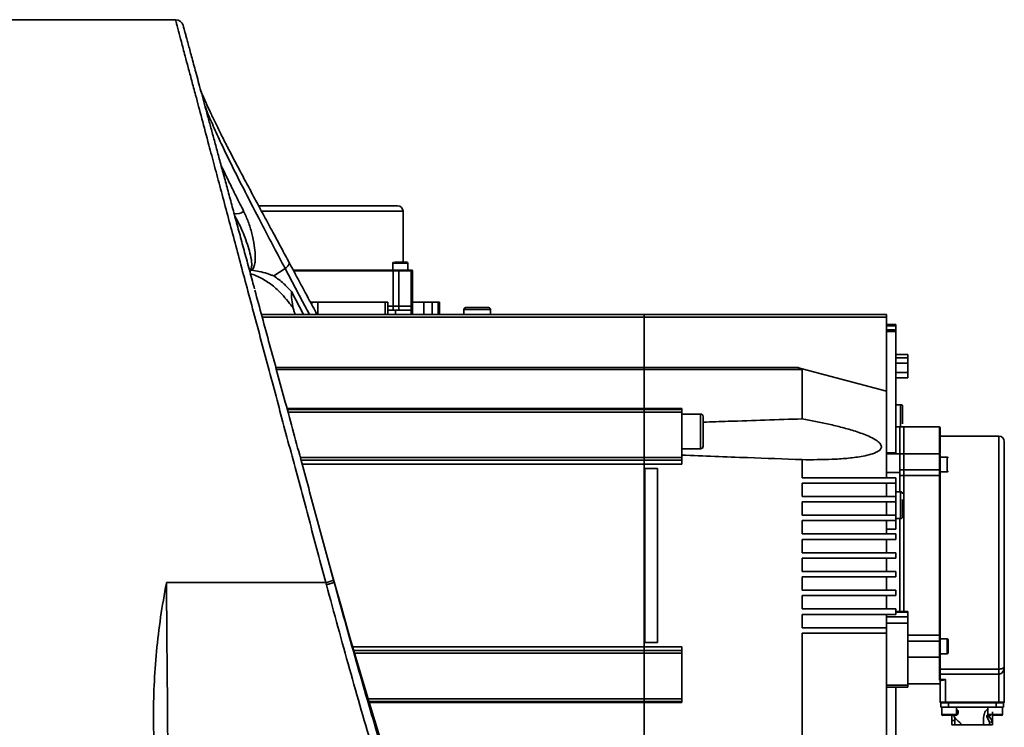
# Model space of a CAD drawing. Header units: millimetres. Extents: x -10540 to 6039, y -7467 to 6433.
# Tile 65 of 179: x -8186 to -7818, y 1208 to 1473. Entities that reach past the tile are written whole.
import ezdxf

# ---------------------------------------------------------------- set-up
doc = ezdxf.new("R2010")
doc.units = ezdxf.units.MM
doc.header["$LTSCALE"] = 8

msp = doc.modelspace()

# ---------------------------------------------------------------- linework, layer by layer
at = {"color": 7, "linetype": 'Continuous', "lineweight": 35}
for p, q in [((-8127.47, 1472.54), (-8226.84, 1472.54)), ((-8123.18, 1465.12), (-8123.19, 1465.16)), ((-8095.36, 1401.04), (-8042.5, 1401.04)), ((-8042.5, 1382.04), (-8042.5, 1401.04)), ((-8086.55, 1379.68), (-8090.78, 1376.87)), ((-8046.25, 1381.66), (-8046.25, 1379.04)), ((-8040.75, 1381.66), (-8046.25, 1381.66)), ((-8040.75, 1379.04), (-8040.75, 1381.66)), ((-8083.38, 1378.84), (-8046.13, 1378.84)), ((-8046.13, 1365.54), (-8046.13, 1378.84)), ((-8046.13, 1378.84), (-8044.11, 1378.84)), ((-8044.11, 1378.84), (-8044.11, 1365.54)), ((-8044.11, 1378.84), (-8039.5, 1378.84)), ((-8042.23, 1378.88), (-8042, 1379.01)), ((-8039.5, 1365.54), (-8039.5, 1378.84)), ((-8039.5, 1378.84), (-8039, 1378.84)), ((-8039.21, 1379.04), (-8039.38, 1379.04)), ((-8039, 1365.54), (-8039, 1378.84)), ((-8084.2, 1371.09), (-8079.69, 1362.54)), ((-8076.53, 1367.04), (-8077.05, 1367.04)), ((-8074.31, 1367.04), (-8076.53, 1367.04)), ((-8076.53, 1367.04), (-8076.53, 1366.05)), ((-8049.21, 1367.04), (-8074.31, 1367.04)), ((-8074.31, 1367.04), (-8074.31, 1362.54)), ((-8048.22, 1367.04), (-8049.21, 1367.04)), ((-8049.21, 1367.04), (-8049.21, 1362.54)), ((-8046.13, 1365.54), (-8048.3, 1365.54)), ((-8048.22, 1362.54), (-8048.22, 1367.04)), ((-8044.11, 1365.54), (-8046.13, 1365.54)), ((-8046.13, 1364.04), (-8046.13, 1365.54)), ((-8039.5, 1365.54), (-8044.11, 1365.54)), ((-8044.11, 1365.54), (-8044.11, 1364.04)), ((-8039.5, 1364.04), (-8039.5, 1365.54)), ((-8039, 1365.54), (-8039.5, 1365.54)), ((-8039, 1367.04), (-8034.71, 1367.04)), ((-8039, 1364.04), (-8039, 1365.54)), ((-8031.62, 1367.04), (-8034.71, 1367.04)), ((-8034.71, 1367.04), (-8034.71, 1362.54)), ((-8031.62, 1362.54), (-8031.62, 1367.04)), ((-8029.34, 1367.04), (-8031.62, 1367.04)), ((-8028.87, 1367.04), (-8029.34, 1367.04)), ((-8029.34, 1362.54), (-8029.34, 1367.04)), ((-8028.87, 1362.54), (-8028.87, 1367.04)), ((-8095.41, 1362.54), (-7952.34, 1362.54)), ((-7952.34, 1361.54), (-8095.14, 1361.54)), ((-8046.13, 1364.04), (-8048.3, 1364.04)), ((-8044.11, 1364.04), (-8046.13, 1364.04)), ((-8045.34, 1364.04), (-8045.34, 1362.54)), ((-8039.5, 1364.04), (-8044.11, 1364.04)), ((-8039.5, 1362.54), (-8039.5, 1364.04)), ((-8039, 1364.04), (-8039.5, 1364.04)), ((-8039, 1362.54), (-8039, 1364.04)), ((-8019.78, 1364.29), (-8019.78, 1362.54)), ((-8009.78, 1364.29), (-8019.78, 1364.29)), ((-8009.78, 1362.54), (-8009.78, 1364.29)), ((-7952.34, 1362.54), (-7861.84, 1362.54)), ((-7952.34, 1362.54), (-7952.34, 1361.54)), ((-7861.84, 1361.54), (-7952.34, 1361.54)), ((-7952.34, 1361.54), (-7952.34, 1342.75)), ((-7861.84, 1361.54), (-7861.84, 1362.54)), ((-7861.84, 1333.81), (-7861.84, 1361.54)), ((-7858.34, 1358.75), (-7861.84, 1358.75)), ((-7861.84, 1358.26), (-7858.34, 1358.26)), ((-7858.34, 1358.26), (-7858.34, 1358.75)), ((-7858.34, 1358.26), (-7858.34, 1356.82)), ((-7858.34, 1356.82), (-7861.84, 1356.82)), ((-7861.84, 1356.15), (-7858.34, 1356.15)), ((-7858.34, 1356.15), (-7858.34, 1356.82)), ((-7858.34, 1356.15), (-7858.34, 1310.79)), ((-7853.84, 1347.54), (-7858.34, 1347.54)), ((-7853.84, 1346.34), (-7853.84, 1347.54)), ((-7853.84, 1346.34), (-7858.34, 1346.34)), ((-7853.84, 1344.37), (-7858.34, 1344.37)), ((-7853.84, 1344.37), (-7853.84, 1346.34)), ((-7853.84, 1340.81), (-7853.84, 1344.37)), ((-8090.03, 1342.75), (-7952.34, 1342.75)), ((-7952.34, 1341.97), (-8089.81, 1341.97)), ((-7952.34, 1342.75), (-7895.2, 1342.75)), ((-7952.34, 1341.97), (-7952.34, 1342.75)), ((-7893.34, 1341.97), (-7952.34, 1341.97)), ((-7952.34, 1341.97), (-7952.34, 1327.42)), ((-7895.2, 1342.75), (-7861.84, 1333.81)), ((-7858.34, 1340.81), (-7853.84, 1340.81)), ((-7853.84, 1338.81), (-7853.84, 1340.81)), ((-7858.34, 1338.81), (-7853.84, 1338.81)), ((-7861.84, 1301.54), (-7861.84, 1333.81)), ((-7856.59, 1328.8), (-7858.34, 1328.8)), ((-7856.59, 1320.54), (-7856.59, 1328.8)), ((-8085.86, 1327.42), (-7952.34, 1327.42)), ((-8085.75, 1327.04), (-7952.34, 1327.04)), ((-7952.34, 1326.04), (-8085.48, 1326.04)), ((-7952.34, 1327.42), (-7938.34, 1327.42)), ((-7952.34, 1327.04), (-7952.34, 1327.42)), ((-7952.34, 1327.04), (-7938.34, 1327.04)), ((-7952.34, 1327.04), (-7952.34, 1326.04)), ((-7938.34, 1326.04), (-7952.34, 1326.04)), ((-7952.34, 1326.04), (-7952.34, 1309.04)), ((-7938.34, 1327.42), (-7938.34, 1327.04)), ((-7938.34, 1327.04), (-7938.34, 1326.04)), ((-7938.34, 1309.04), (-7938.34, 1326.04)), ((-7931.34, 1325.33), (-7938.34, 1325.33)), ((-7931.34, 1312.33), (-7931.34, 1325.33)), ((-7856.84, 1320.54), (-7858.34, 1320.54)), ((-7855.34, 1320.54), (-7856.84, 1320.54)), ((-7856.84, 1310.48), (-7856.84, 1320.54)), ((-7842.04, 1320.54), (-7855.34, 1320.54)), ((-7855.34, 1310.48), (-7855.34, 1320.54)), ((-7842.04, 1320.54), (-7842.04, 1310.48)), ((-7819.84, 1317.04), (-7841.84, 1317.04)), ((-7819.84, 1317.04), (-7819.84, 1230.1)), ((-7938.34, 1312.33), (-7931.34, 1312.33)), ((-7861.84, 1310.79), (-7858.34, 1310.79)), ((-7856.84, 1310.48), (-7861.84, 1310.48)), ((-7855.34, 1310.48), (-7856.84, 1310.48)), ((-7856.84, 1304.55), (-7856.84, 1310.48)), ((-7842.04, 1310.48), (-7855.34, 1310.48)), ((-7855.34, 1304.55), (-7855.34, 1310.48)), ((-7842.04, 1310.48), (-7842.04, 1304.55)), ((-8080.86, 1309.04), (-7952.34, 1309.04)), ((-7952.34, 1308.04), (-8080.58, 1308.04)), ((-7952.34, 1306.65), (-8080.21, 1306.65)), ((-7952.34, 1309.04), (-7938.34, 1309.04)), ((-7952.34, 1309.04), (-7952.34, 1308.04)), ((-7938.34, 1308.04), (-7952.34, 1308.04)), ((-7952.34, 1306.65), (-7952.34, 1308.04)), ((-7938.34, 1306.65), (-7952.34, 1306.65)), ((-7952.34, 1306.65), (-7952.34, 1238.42)), ((-7938.34, 1309.04), (-7938.34, 1308.04)), ((-7938.34, 1308.04), (-7938.34, 1306.65)), ((-7893.34, 1301.54), (-7893.34, 1308.29)), ((-7841.86, 1307.98), (-7842, 1307.75)), ((-7839.21, 1309.23), (-7841.84, 1309.23)), ((-7839.21, 1306.48), (-7839.21, 1309.23)), ((-7839.21, 1303.73), (-7839.21, 1306.48)), ((-7952.14, 1305.04), (-7952.14, 1240.04)), ((-7952.14, 1305.04), (-7947.44, 1305.04)), ((-7947.44, 1305.04), (-7947.44, 1240.04)), ((-7856.84, 1303.54), (-7861.84, 1303.54)), ((-7856.84, 1304.55), (-7855.34, 1304.55)), ((-7856.84, 1302.34), (-7856.84, 1304.55)), ((-7856.84, 1296.3), (-7856.84, 1302.34)), ((-7855.34, 1302.34), (-7856.84, 1302.34)), ((-7855.34, 1304.55), (-7842.04, 1304.55)), ((-7855.34, 1302.34), (-7855.34, 1304.55)), ((-7855.34, 1251.66), (-7855.34, 1302.34)), ((-7842.04, 1302.34), (-7855.34, 1302.34)), ((-7842.04, 1304.55), (-7842.04, 1302.34)), ((-7842.04, 1302.34), (-7842.04, 1242.74)), ((-7842, 1305.21), (-7841.86, 1304.98)), ((-7841.84, 1303.73), (-7839.21, 1303.73)), ((-7858.34, 1301.54), (-7893.34, 1301.54)), ((-7893.34, 1299.54), (-7858.34, 1299.54)), ((-7893.34, 1294.54), (-7893.34, 1299.54)), ((-7861.84, 1294.54), (-7861.84, 1299.54)), ((-7858.34, 1299.54), (-7858.34, 1301.54)), ((-7858.34, 1299.54), (-7858.34, 1294.54)), ((-7856.59, 1296.3), (-7858.34, 1296.3)), ((-7856.59, 1286.3), (-7856.59, 1296.3)), ((-7858.34, 1294.54), (-7893.34, 1294.54)), ((-7893.34, 1292.54), (-7858.34, 1292.54)), ((-7893.34, 1287.54), (-7893.34, 1292.54)), ((-7861.84, 1287.54), (-7861.84, 1292.54)), ((-7858.34, 1292.54), (-7858.34, 1294.54)), ((-7858.34, 1292.54), (-7858.34, 1287.54)), ((-7858.34, 1287.54), (-7893.34, 1287.54)), ((-7893.34, 1285.54), (-7858.34, 1285.54)), ((-7893.34, 1280.54), (-7893.34, 1285.54)), ((-7861.84, 1280.54), (-7861.84, 1285.54)), ((-7858.34, 1285.54), (-7858.34, 1287.54)), ((-7858.34, 1286.3), (-7856.59, 1286.3)), ((-7858.34, 1285.54), (-7858.34, 1282.3)), ((-7856.84, 1251.66), (-7856.84, 1286.3)), ((-7858.34, 1280.54), (-7893.34, 1280.54)), ((-7861.84, 1282.3), (-7858.34, 1282.3)), ((-7858.34, 1278.54), (-7858.34, 1280.54)), ((-7893.34, 1278.54), (-7858.34, 1278.54)), ((-7893.34, 1273.54), (-7893.34, 1278.54)), ((-7861.84, 1273.54), (-7861.84, 1278.54)), ((-7858.34, 1273.54), (-7893.34, 1273.54)), ((-7858.34, 1271.54), (-7858.34, 1273.54)), ((-8070.93, 1272.54), (-8070.93, 1272.54)), ((-8068.43, 1263.55), (-8070.93, 1272.54)), ((-7893.34, 1271.54), (-7858.34, 1271.54)), ((-7893.34, 1266.54), (-7893.34, 1271.54)), ((-7861.84, 1266.54), (-7861.84, 1271.54)), ((-7858.34, 1266.54), (-7893.34, 1266.54)), ((-7858.34, 1264.54), (-7858.34, 1266.54)), ((-8130.84, 1262.39), (-8071.32, 1262.39)), ((-8068.21, 1262.74), (-8068.43, 1263.55)), ((-8068.42, 1263.33), (-8068.21, 1262.54)), ((-8068.21, 1262.54), (-8068.21, 1262.74)), ((-7893.34, 1264.54), (-7858.34, 1264.54)), ((-7893.34, 1259.54), (-7893.34, 1264.54)), ((-7861.84, 1259.54), (-7861.84, 1264.54)), ((-7858.34, 1259.54), (-7893.34, 1259.54)), ((-7858.34, 1257.54), (-7858.34, 1259.54)), ((-7893.34, 1257.54), (-7858.34, 1257.54)), ((-7893.34, 1252.54), (-7893.34, 1257.54)), ((-7861.84, 1252.54), (-7861.84, 1257.54)), ((-7858.34, 1252.54), (-7893.34, 1252.54)), ((-7858.34, 1250.54), (-7858.34, 1252.54)), ((-7853.84, 1251.66), (-7858.34, 1251.66)), ((-7858.34, 1251.39), (-7853.84, 1251.39)), ((-7853.84, 1251.39), (-7853.84, 1251.66)), ((-7853.84, 1249.61), (-7853.84, 1251.39)), ((-7893.34, 1250.54), (-7858.34, 1250.54)), ((-7893.34, 1245.54), (-7893.34, 1250.54)), ((-7861.84, 1245.54), (-7861.84, 1250.54)), ((-7861.84, 1249.61), (-7853.84, 1249.61)), ((-7853.84, 1247.2), (-7861.84, 1247.2)), ((-7853.84, 1247.2), (-7853.84, 1249.61)), ((-7853.84, 1224.07), (-7853.84, 1247.2)), ((-7861.84, 1245.54), (-7893.34, 1245.54)), ((-7893.34, 1243.54), (-7861.84, 1243.54)), ((-7861.84, 1243.54), (-7861.84, 1245.54)), ((-7861.84, 1196.22), (-7861.84, 1243.54)), ((-7947.44, 1240.04), (-7952.14, 1240.04)), ((-7853.84, 1242.74), (-7842.04, 1242.74)), ((-7842.04, 1240.53), (-7853.84, 1240.53)), ((-7842.04, 1242.74), (-7842.04, 1240.53)), ((-7842.04, 1240.53), (-7842.04, 1234.6)), ((-7841.86, 1240.1), (-7842, 1239.86)), ((-7839.21, 1241.35), (-7841.84, 1241.35)), ((-7839.21, 1235.85), (-7839.21, 1241.35)), ((-8061.29, 1238.42), (-7952.34, 1238.42)), ((-8060.88, 1237.04), (-7952.34, 1237.04)), ((-7952.34, 1238.42), (-7938.34, 1238.42)), ((-7952.34, 1237.04), (-7952.34, 1238.42)), ((-7952.34, 1237.04), (-7938.34, 1237.04)), ((-7952.34, 1237.04), (-7952.34, 1236.04)), ((-7938.34, 1237.04), (-7938.34, 1238.42)), ((-7938.34, 1236.04), (-7938.34, 1237.04)), ((-7842, 1237.33), (-7841.86, 1237.1)), ((-7952.34, 1236.04), (-8060.59, 1236.04)), ((-7938.34, 1236.04), (-7952.34, 1236.04)), ((-7952.34, 1236.04), (-7952.34, 1219.04)), ((-7938.34, 1219.04), (-7938.34, 1236.04)), ((-7853.84, 1234.6), (-7842.04, 1234.6)), ((-7842.04, 1226.02), (-7842.04, 1234.6)), ((-7841.84, 1235.85), (-7839.21, 1235.85)), ((-7841.84, 1230.1), (-7819.84, 1230.1)), ((-7819.84, 1228.2), (-7819.84, 1230.1)), ((-7817.84, 1217.74), (-7817.84, 1231.23)), ((-7842.04, 1226.02), (-7840.6, 1226.02)), ((-7819.84, 1228.2), (-7841.84, 1228.2)), ((-7841.84, 1226.22), (-7841.84, 1226.27)), ((-7841.84, 1226.22), (-7839.84, 1226.22)), ((-7841.84, 1225.59), (-7841.84, 1217.74)), ((-7839.84, 1226.22), (-7839.84, 1217.74)), ((-7819.84, 1228.2), (-7819.84, 1217.74)), ((-7861.84, 1224.07), (-7853.84, 1224.07)), ((-7861.84, 1223.36), (-7853.84, 1223.36)), ((-7858.34, 1188.92), (-7858.34, 1223.36)), ((-7853.84, 1224.54), (-7841.84, 1224.54)), ((-7853.84, 1223.36), (-7853.84, 1224.07)), ((-8055.57, 1219.04), (-7952.34, 1219.04)), ((-7952.34, 1218.04), (-8055.27, 1218.04)), ((-7952.34, 1219.04), (-7938.34, 1219.04)), ((-7952.34, 1219.04), (-7952.34, 1218.04)), ((-7938.34, 1218.04), (-7952.34, 1218.04)), ((-7952.34, 1217.66), (-7952.34, 1218.04)), ((-7938.34, 1218.04), (-7938.34, 1219.04)), ((-7938.34, 1218.04), (-7938.34, 1217.66)), ((-7841.84, 1217.74), (-7839.84, 1217.74)), ((-7839.84, 1217.74), (-7819.84, 1217.74)), ((-7839.84, 1217.74), (-7839.84, 1217.54)), ((-7819.84, 1217.74), (-7817.84, 1217.74)), ((-7819.84, 1217.54), (-7819.84, 1217.74)), ((-7952.34, 1217.66), (-8055.16, 1217.66)), ((-7938.34, 1217.66), (-7952.34, 1217.66)), ((-7952.34, 1217.66), (-7952.34, 1203.11)), ((-7841.54, 1217.54), (-7841.54, 1215.84)), ((-7841.54, 1215.84), (-7838.74, 1215.84)), ((-7839.84, 1217.54), (-7841.35, 1217.54)), ((-7841.19, 1215.84), (-7841.19, 1213.21)), ((-7819.84, 1217.54), (-7839.84, 1217.54)), ((-7838.74, 1215.84), (-7838.74, 1217.54)), ((-7820.94, 1215.84), (-7838.74, 1215.84)), ((-7835.69, 1213.21), (-7835.69, 1215.84)), ((-7824.16, 1215.14), (-7823.99, 1215.14)), ((-7823.99, 1215.84), (-7823.99, 1213.21)), ((-7822.24, 1209.24), (-7822.24, 1214.14)), ((-7820.94, 1217.54), (-7820.94, 1215.84)), ((-7820.94, 1215.84), (-7818.14, 1215.84)), ((-7818.14, 1217.54), (-7819.84, 1217.54)), ((-7818.49, 1213.21), (-7818.49, 1215.84)), ((-7818.14, 1215.84), (-7818.14, 1217.54)), ((-7841.19, 1213.21), (-7835.69, 1213.21)), ((-7837.44, 1212.84), (-7837.44, 1209.24)), ((-7837.42, 1210.91), (-7837.4, 1212.84)), ((-7836.32, 1210.93), (-7837.42, 1210.91)), ((-7836.31, 1212.16), (-7836.32, 1210.93)), ((-7836.32, 1209.24), (-7836.32, 1210.93)), ((-7823.39, 1210.47), (-7824.34, 1212.24)), ((-7824.34, 1212.24), (-7823.39, 1212.24)), ((-7823.3, 1212.84), (-7824.25, 1212.84)), ((-7823.99, 1213.21), (-7821.22, 1213.21)), ((-7823.39, 1210.47), (-7822.29, 1210.14)), ((-7822.83, 1212.84), (-7823.3, 1212.84)), ((-7821.22, 1213.21), (-7818.49, 1213.21)), ((-7837.44, 1209.24), (-7837.42, 1209.24)), ((-7837.42, 1209.24), (-7836.32, 1209.24)), ((-7836.32, 1209.24), (-7833.98, 1209.24)), ((-7833.98, 1209.24), (-7825.61, 1209.24)), ((-7825.61, 1209.24), (-7823.35, 1209.24)), ((-7823.35, 1209.24), (-7823.35, 1209.56)), ((-7822.26, 1209.24), (-7823.35, 1209.56)), ((-7823.35, 1209.24), (-7822.26, 1209.24)), ((-7822.26, 1209.24), (-7822.25, 1209.24)), ((-7822.25, 1209.24), (-7822.24, 1209.24))]:
    msp.add_line(p, q, dxfattribs=at)
at = {"color": 7, "linetype": 'Continuous', "lineweight": 35, "flags": 128}
for points in [[(-8077.49, 1362.54), (-8080, 1367.28), (-8086.55, 1379.68), (-8086.55, 1379.68), (-8086.55, 1379.68)], [(-7893.34, 1323.52), (-7893.34, 1326.09), (-7893.34, 1328.59), (-7893.34, 1331.02), (-7893.34, 1333.37), (-7893.34, 1335.65), (-7893.34, 1337.84), (-7893.34, 1339.95), (-7893.34, 1341.97)], [(-7842.04, 1304.55), (-7842, 1304.55), (-7841.96, 1304.56), (-7841.93, 1304.56), (-7841.9, 1304.58), (-7841.87, 1304.59), (-7841.85, 1304.61), (-7841.84, 1304.63), (-7841.84, 1304.64)], [(-7842.04, 1302.34), (-7842, 1302.34), (-7841.96, 1302.33), (-7841.93, 1302.32), (-7841.9, 1302.3), (-7841.87, 1302.29), (-7841.85, 1302.26), (-7841.84, 1302.24), (-7841.84, 1302.22)], [(-8044.26, 1182.52), (-8046.24, 1188.71), (-8050.33, 1201.77), (-8054.42, 1215.21), (-8058.51, 1228.91), (-8062.56, 1242.77), (-8065.4, 1252.73), (-8068.21, 1262.74), (-8068.21, 1262.74), (-8068.21, 1262.74)], [(-7893.34, 1200.2), (-7893.34, 1203.9), (-7893.34, 1207.93), (-7893.34, 1212.26), (-7893.34, 1216.89), (-7893.34, 1221.78), (-7893.34, 1226.92), (-7893.34, 1232.28), (-7893.34, 1237.82), (-7893.34, 1243.54)], [(-7842.04, 1242.74), (-7842, 1242.74), (-7841.96, 1242.75), (-7841.93, 1242.76), (-7841.9, 1242.77), (-7841.87, 1242.79), (-7841.85, 1242.81), (-7841.84, 1242.84), (-7841.84, 1242.86)], [(-7842.04, 1240.53), (-7842, 1240.53), (-7841.96, 1240.52), (-7841.93, 1240.51), (-7841.9, 1240.5), (-7841.87, 1240.49), (-7841.85, 1240.47), (-7841.84, 1240.45), (-7841.84, 1240.43)], [(-7835.69, 1215.08), (-7835.65, 1215.07), (-7835.42, 1214.88), (-7835.23, 1214.59), (-7835.13, 1214.22), (-7835.12, 1213.84), (-7835.19, 1213.49), (-7835.35, 1213.18), (-7835.56, 1212.96), (-7835.81, 1212.85), (-7835.89, 1212.84), (-7835.89, 1212.84)]]:
    msp.add_lwpolyline(points, dxfattribs=at)
at = {"color": 7, "linetype": 'Continuous', "lineweight": 35}
for centre, radius, start, end in [((-8127.52, 1469.54), 3, 15.1577, 89.2719), ((-8044.5, 1401.04), 2, 0, 90), ((-8104.69, 1403.97), 3.94, 256.1629, 312.1746), ((-8045.87, 1381.66), 0.375, 90, 180), ((-8041.12, 1381.66), 0.375, 0, 90), ((-8046.31, 1378.85), 0.187, 355.7843, 85.0477), ((-8043.77, 1378.89), 0.351, 154.4645, 187.9997), ((-8039.7, 1378.84), 0.2, 0, 90), ((-8039.2, 1378.84), 0.2, 0, 90), ((-8019.03, 1364.29), 0.75, 90, 180), ((-8010.53, 1364.29), 0.75, 0, 90), ((-7856.59, 1328.05), 0.75, 0, 90), ((-7931.34, 1324.33), 1, 0, 90), ((-7842.04, 1320.34), 0.2, 0, 90), ((-7819.84, 1315.04), 2, 0, 90), ((-7931.34, 1313.33), 1, 270, 0), ((-7842.04, 1310.28), 0.2, 0, 90), ((-7839.21, 1308.85), 0.375, 0, 90), ((-7839.21, 1304.1), 0.375, 270, 0), ((-7856.59, 1295.55), 0.75, 0, 90), ((-7856.59, 1287.05), 0.75, 270, 0), ((-8074.83, 1278.16), 16.16, 282.551, 293.3561), ((-7839.21, 1240.97), 0.375, 0, 90), ((-7839.21, 1236.22), 0.375, 270, 0), ((-7842.04, 1234.8), 0.2, 270, 0), ((-7841.64, 1217.74), 0.2, 180, 270), ((-7818.04, 1217.74), 0.2, 270, 360), ((-7840.81, 1213.21), 0.375, 180, 270), ((-7836.06, 1213.21), 0.375, 270, 0), ((-7823.61, 1213.21), 0.375, 180, 270), ((-7818.86, 1213.21), 0.375, 270, 0)]:
    msp.add_arc(centre, radius, start, end, dxfattribs=at)
for centre, major_axis, ratio, start_param, end_param in [((-7829.84, 1217.15), (-0.42, 769.68), 0.009859, 1.578887, 1.581066), ((-7829.84, 1212.08), (7.42, -3.33), 0.49099, 3.848423, 4.284485), ((-7829.84, 1217.15), (-6.36, 769.68), 0.005406, 4.70207, 4.704248), ((-7829.84, 1212.08), (7.42, -3.33), 0.49099, 0.338019, 0.77408)]:
    msp.add_ellipse(centre, major_axis=major_axis, ratio=ratio, start_param=start_param, end_param=end_param, dxfattribs=at)
for points, knots in [([(-8071.32, 1262.39), (-8072.31, 1266.08), (-8074.28, 1273.46), (-8077.26, 1284.58), (-8080.24, 1295.71), (-8083.24, 1306.9), (-8086.23, 1318.08), (-8089.21, 1329.21), (-8092.17, 1340.27), (-8095.1, 1351.22), (-8097.99, 1362.02), (-8100.76, 1372.36), (-8103.4, 1382.23), (-8105.9, 1391.62), (-8108.34, 1400.72), (-8110.68, 1409.5), (-8112.93, 1417.9), (-8115.29, 1426.74), (-8117.69, 1435.73), (-8119.8, 1443.63), (-8121.46, 1449.86), (-8122.77, 1454.73), (-8124.09, 1459.71), (-8125.35, 1464.43), (-8126.31, 1468.02), (-8126.93, 1470.34), (-8127.29, 1471.69), (-8127.51, 1472.49), (-8127.48, 1472.41), (-8127.47, 1472.38)], [0, 0, 0, 0, 0.034728, 0.069455, 0.104589, 0.139723, 0.175696, 0.211698, 0.247671, 0.284714, 0.321789, 0.358831, 0.394268, 0.429733, 0.46517, 0.501692, 0.538246, 0.574768, 0.624135, 0.6735, 0.707335, 0.741196, 0.775029, 0.82442, 0.87381, 0.907709, 0.941636, 0.975535, 1, 1, 1, 1]), ([(-8097.96, 1372.01), (-8098.22, 1372.99), (-8099.11, 1376.24), (-8100.56, 1381.61), (-8102.33, 1388.1), (-8104.04, 1394.41), (-8105.69, 1400.51), (-8107.29, 1406.4), (-8108.82, 1412.03), (-8110.27, 1417.4), (-8111.67, 1422.53), (-8113, 1427.46), (-8114.28, 1432.17), (-8115.5, 1436.67), (-8116.65, 1440.92), (-8117.74, 1444.92), (-8118.75, 1448.66), (-8119.69, 1452.12), (-8120.55, 1455.29), (-8121.33, 1458.17), (-8122.03, 1460.74), (-8122.64, 1463.01), (-8123.17, 1464.97), (-8123.62, 1466.62), (-8123.98, 1467.95), (-8124.26, 1469), (-8124.47, 1469.75), (-8124.59, 1470.22), (-8124.61, 1470.28), (-8124.62, 1470.31)], [0, 0, 0, 0, 0.0166061, 0.0553617, 0.0941201, 0.1328114, 0.1713807, 0.2097761, 0.2479679, 0.2855019, 0.3230528, 0.3608346, 0.3988046, 0.4369174, 0.4751245, 0.5133755, 0.5516091, 0.5897679, 0.6278033, 0.6656701, 0.703327, 0.7407378, 0.7778719, 0.8147051, 0.8512627, 0.8880558, 0.9252822, 0.9626563, 1, 1, 1, 1]), ([(-8085.1, 1381.98), (-8086.04, 1383.75), (-8088.21, 1387.8), (-8091.44, 1393.78), (-8094.66, 1399.76), (-8097.65, 1405.31), (-8100.51, 1410.67), (-8103.33, 1415.95), (-8105.98, 1420.99), (-8108.44, 1425.74), (-8110.69, 1430.16), (-8112.73, 1434.29), (-8114.58, 1438.14), (-8116.2, 1441.69), (-8117.35, 1444.29), (-8117.89, 1445.64), (-8118.02, 1445.96)], [0, 0, 0, 0, 0.070155, 0.160977, 0.242095, 0.316247, 0.395088, 0.473982, 0.551933, 0.627425, 0.700804, 0.772404, 0.842539, 0.911429, 0.978728, 1, 1, 1, 1]), ([(-8086.55, 1379.68), (-8086.55, 1379.68), (-8087.97, 1382.37), (-8090.79, 1387.71), (-8095.58, 1396.84), (-8100.83, 1406.93), (-8105.71, 1416.59), (-8109.65, 1424.66), (-8112.71, 1431.26), (-8115.02, 1436.48), (-8116.1, 1439.26), (-8116.45, 1440.16)], [0, 0, 0, 0, 0.000001, 0.116516, 0.233219, 0.407964, 0.582663, 0.702645, 0.822743, 0.942692, 1, 1, 1, 1]), ([(-8110.55, 1418.41), (-8110.37, 1418.02), (-8109.43, 1415.97), (-8107.54, 1412.05), (-8104.89, 1406.67), (-8103, 1402.93), (-8102.05, 1401.05)], [0, 0, 0, 0, 0.072411, 0.379804, 0.689895, 1, 1, 1, 1]), ([(-8044.56, 1403.04), (-8044.54, 1403.04), (-8044.45, 1403.04), (-8044.81, 1403.04), (-8045.55, 1403.04), (-8046.77, 1403.04), (-8048.41, 1403.04), (-8050.47, 1403.04), (-8052.9, 1403.04), (-8055.67, 1403.04), (-8059.02, 1403.04), (-8063.01, 1403.04), (-8067.62, 1403.04), (-8072.43, 1403.04), (-8077.46, 1403.04), (-8082.74, 1403.04), (-8087.79, 1403.04), (-8092.39, 1403.04), (-8095.11, 1403.04), (-8096.43, 1403.04)], [0, 0, 0, 0, 0.015531, 0.071836, 0.128147, 0.185649, 0.243158, 0.300661, 0.35817, 0.414474, 0.470785, 0.542808, 0.612866, 0.680821, 0.748769, 0.818827, 0.890856, 0.94716, 1, 1, 1, 1]), ([(-8099.35, 1379.59), (-8099.32, 1379.63), (-8099.17, 1379.87), (-8099.02, 1380.45), (-8098.96, 1382.11), (-8099.45, 1384.64), (-8100.69, 1389), (-8102.52, 1394.05), (-8104.47, 1397.66), (-8105.37, 1399.31)], [0, 0, 0, 0, 0.007335, 0.035855, 0.077783, 0.232754, 0.392545, 0.722417, 1, 1, 1, 1]), ([(-8102.05, 1401.05), (-8101.45, 1399.75), (-8100.24, 1397.15), (-8098.94, 1392.82), (-8098.08, 1388.68), (-8097.71, 1385.37), (-8097.68, 1382.99), (-8097.86, 1381.4), (-8098.22, 1380.16), (-8098.62, 1379.41), (-8098.94, 1379.09), (-8099.04, 1378.98)], [0, 0, 0, 0, 0.2019007, 0.4044658, 0.6065452, 0.7543701, 0.8292338, 0.9038, 0.9482674, 0.9824546, 1, 1, 1, 1]), ([(-8099.35, 1379.59), (-8099.4, 1379.4), (-8099.52, 1378.97), (-8099.61, 1378.53), (-8099.66, 1378.29)], [0, 0, 0, 0, 0.442713, 1, 1, 1, 1]), ([(-8099.04, 1378.98), (-8099.1, 1378.99), (-8099.19, 1379), (-8099.31, 1379.07), (-8099.37, 1379.15), (-8099.41, 1379.26), (-8099.4, 1379.41), (-8099.37, 1379.52), (-8099.35, 1379.59)], [0, 0, 0, 0, 0.209807, 0.37322, 0.490415, 0.608041, 0.769611, 1, 1, 1, 1]), ([(-8086.55, 1379.68), (-8086.39, 1379.79), (-8086.07, 1380.02), (-8085.68, 1380.39), (-8085.36, 1380.77), (-8085.14, 1381.14), (-8085.03, 1381.49), (-8085.01, 1381.78), (-8085.08, 1381.92), (-8085.1, 1381.98)], [0, 0, 0, 0, 0.149831, 0.299661, 0.449492, 0.599323, 0.749154, 0.898984, 1, 1, 1, 1]), ([(-8074.65, 1362.54), (-8075.74, 1364.57), (-8078.29, 1369.36), (-8081.78, 1375.85), (-8084.16, 1380.25), (-8085.1, 1382)], [0, 0, 0, 0, 0.308261, 0.7239715, 1, 1, 1, 1]), ([(-8041.13, 1382.04), (-8041.13, 1382.04), (-8041.1, 1382.04), (-8041.18, 1382.04), (-8041.33, 1382.04), (-8041.58, 1382.04), (-8042, 1382.04), (-8042.67, 1382.04), (-8043.43, 1382.04), (-8044.05, 1382.04), (-8044.51, 1382.04), (-8044.93, 1382.04), (-8045.39, 1382.04), (-8045.6, 1382.04), (-8045.73, 1382.04)], [0, 0, 0, 0, 0.009763, 0.082998, 0.156315, 0.22955, 0.302867, 0.437543, 0.572219, 0.645455, 0.718772, 0.792007, 0.865324, 1, 1, 1, 1]), ([(-8083.51, 1364.81), (-8083.78, 1365.18), (-8084.76, 1366.54), (-8086.56, 1368.78), (-8089.35, 1371.75), (-8091.65, 1373.66), (-8094.41, 1375.51), (-8096.64, 1376.79), (-8098.95, 1377.49), (-8099.78, 1377.75)], [0, 0, 0, 0, 0.0627872, 0.2306955, 0.3985375, 0.6336791, 0.6544609, 0.8754129, 1, 1, 1, 1]), ([(-8093.21, 1377.76), (-8094.24, 1378.06), (-8096.14, 1378.63), (-8098.13, 1378.87), (-8099.04, 1378.98)], [0, 0, 0, 0, 0.538154, 1, 1, 1, 1]), ([(-8093.21, 1377.76), (-8092.8, 1377.62), (-8091.98, 1377.35), (-8091.18, 1377.03), (-8090.78, 1376.87)], [0, 0, 0, 0, 0.499984, 1, 1, 1, 1]), ([(-8090.78, 1376.87), (-8090.78, 1376.87), (-8089.49, 1376.01), (-8087.19, 1374.21), (-8085.14, 1372.08), (-8084.2, 1371.09)], [0, 0, 0, 0, 0.000006, 0.538043, 1, 1, 1, 1]), ([(-8046.3, 1379.04), (-8047.23, 1379.04), (-8049.11, 1379.04), (-8052.53, 1379.04), (-8056.41, 1379.04), (-8060.77, 1379.04), (-8065.54, 1379.04), (-8070.61, 1379.04), (-8075.91, 1379.04), (-8080.24, 1379.04), (-8082.79, 1379.04), (-8083.51, 1379.04)], [0, 0, 0, 0, 0.1122065, 0.2269214, 0.3439822, 0.4645025, 0.5860352, 0.7083787, 0.8307118, 0.9522446, 1, 1, 1, 1]), ([(-8044.08, 1379.04), (-8044.29, 1379.04), (-8044.73, 1379.04), (-8045.36, 1379.04), (-8045.91, 1379.04), (-8046.17, 1379.04), (-8046.3, 1379.04)], [0, 0, 0, 0, 0.24454, 0.5, 0.75546, 1, 1, 1, 1]), ([(-8039.75, 1379.04), (-8039.73, 1379.04), (-8039.69, 1379.04), (-8040.01, 1379.04), (-8040.68, 1379.04), (-8041.68, 1379.04), (-8042.87, 1379.04), (-8043.69, 1379.04), (-8044.08, 1379.04)], [0, 0, 0, 0, 0.070928, 0.252792, 0.434657, 0.626396, 0.818135, 1, 1, 1, 1]), ([(-8097.86, 1371.55), (-8096.96, 1368.24), (-8095.16, 1361.62), (-8092.36, 1351.31), (-8089.46, 1340.68), (-8086.48, 1329.72), (-8083.42, 1318.47), (-8080.38, 1307.3), (-8077.38, 1296.26), (-8074.41, 1285.35), (-8071.42, 1274.36), (-8069.42, 1267), (-8068.42, 1263.33)], [0, 0, 0, 0, 0.100201, 0.200483, 0.300686, 0.403875, 0.507149, 0.610339, 0.707189, 0.804039, 0.902019, 1, 1, 1, 1]), ([(-8084.2, 1371.09), (-8084.2, 1371.07), (-8084.21, 1370.03), (-8084.13, 1367.92), (-8083.72, 1365.85), (-8083.51, 1364.81)], [0, 0, 0, 0, 0.009919, 0.50082, 1, 1, 1, 1]), ([(-8010.59, 1365.04), (-8010.74, 1365.04), (-8010.97, 1365.04), (-8011.66, 1365.04), (-8012.32, 1365.04), (-8013.09, 1365.04), (-8014.15, 1365.04), (-8015.53, 1365.04), (-8016.82, 1365.04), (-8017.71, 1365.04), (-8018.28, 1365.04), (-8018.7, 1365.04), (-8019, 1365.04), (-8018.97, 1365.04), (-8018.95, 1365.04)], [0, 0, 0, 0, 0.126752, 0.194984, 0.264665, 0.334345, 0.402578, 0.529329, 0.656081, 0.724313, 0.793994, 0.863674, 0.931907, 1, 1, 1, 1]), ([(-8082.75, 1362.54), (-8082.89, 1362.86), (-8083.19, 1363.58), (-8083.4, 1364.37), (-8083.51, 1364.81)], [0, 0, 0, 0, 0.437035, 1, 1, 1, 1]), ([(-7895.2, 1342.75), (-7894.98, 1342.69), (-7894.62, 1342.6), (-7894.16, 1342.45), (-7893.82, 1342.32), (-7893.59, 1342.21), (-7893.44, 1342.12), (-7893.37, 1342.05), (-7893.34, 1342), (-7893.34, 1341.98), (-7893.34, 1341.97)], [0, 0, 0, 0, 0.313211, 0.528633, 0.677885, 0.819786, 0.895401, 0.947212, 0.982949, 1, 1, 1, 1]), ([(-7855.84, 1321.68), (-7855.84, 1322.17), (-7855.84, 1322.93), (-7855.84, 1324.05), (-7855.84, 1324.91), (-7855.84, 1325.73), (-7855.84, 1326.67), (-7855.84, 1327.57), (-7855.84, 1328.04), (-7855.84, 1328.05), (-7855.84, 1328.05)], [0, 0, 0, 0, 0.174995, 0.269199, 0.365401, 0.461603, 0.555806, 0.730801, 0.905797, 1, 1, 1, 1]), ([(-7930.34, 1313.33), (-7930.34, 1313.4), (-7930.34, 1313.51), (-7930.34, 1314.2), (-7930.34, 1314.91), (-7930.34, 1315.79), (-7930.34, 1317.07), (-7930.34, 1318.83), (-7930.34, 1320.58), (-7930.34, 1321.86), (-7930.34, 1322.74), (-7930.34, 1323.45), (-7930.34, 1324.14), (-7930.34, 1324.25), (-7930.34, 1324.33)], [0, 0, 0, 0, 0.119728, 0.18418, 0.25, 0.31582, 0.380272, 0.5, 0.619728, 0.68418, 0.75, 0.81582, 0.880272, 1, 1, 1, 1]), ([(-7930.34, 1322.27), (-7927.21, 1322.38), (-7914.88, 1322.82), (-7902.54, 1323.22), (-7893.34, 1323.52)], [0, 0, 0, 0, 0.253462, 1, 1, 1, 1]), ([(-7893.34, 1323.52), (-7890.01, 1322.89), (-7885.02, 1321.94), (-7878.4, 1320.34), (-7873.4, 1318.9), (-7869.22, 1317.42), (-7866.28, 1315.97), (-7864.81, 1314.94), (-7864.08, 1314.13), (-7863.78, 1313.51), (-7863.73, 1312.95), (-7863.92, 1312.38), (-7864.53, 1311.66), (-7866.04, 1310.8), (-7868.41, 1310.05), (-7872.09, 1309.29), (-7876.69, 1308.73), (-7884.04, 1308.26), (-7889.61, 1308.28), (-7893.34, 1308.29)], [0, 0, 0, 0, 0.157896, 0.237274, 0.316623, 0.399406, 0.441991, 0.468715, 0.482699, 0.493604, 0.502698, 0.511782, 0.525634, 0.552408, 0.599628, 0.647915, 0.735414, 0.822982, 1, 1, 1, 1]), ([(-7841.84, 1310.58), (-7841.84, 1311.39), (-7841.84, 1313.23), (-7841.84, 1315.56), (-7841.84, 1317.64), (-7841.84, 1319.17), (-7841.84, 1320.15), (-7841.84, 1320.28), (-7841.84, 1320.34)], [0, 0, 0, 0, 0.131678, 0.29876, 0.469258, 0.644796, 0.821807, 1, 1, 1, 1]), ([(-7817.84, 1272.54), (-7817.84, 1274.27), (-7817.84, 1277.77), (-7817.84, 1283.03), (-7817.84, 1287.85), (-7817.84, 1292.12), (-7817.84, 1295.86), (-7817.84, 1299.38), (-7817.84, 1302.64), (-7817.84, 1305.59), (-7817.84, 1308.16), (-7817.84, 1310.34), (-7817.84, 1312.29), (-7817.84, 1313.83), (-7817.84, 1314.85), (-7817.84, 1314.98), (-7817.84, 1315.04)], [0, 0, 0, 0, 0.077628, 0.157663, 0.239951, 0.304275, 0.368607, 0.434299, 0.5, 0.565693, 0.631393, 0.695717, 0.760049, 0.84233, 0.922367, 1, 1, 1, 1]), ([(-7893.34, 1308.29), (-7900.14, 1308.54), (-7915.14, 1309.09), (-7930.14, 1309.66), (-7938.34, 1309.97)], [0, 0, 0, 0, 0.453614, 1, 1, 1, 1]), ([(-7841.84, 1304.64), (-7841.84, 1305.01), (-7841.84, 1305.76), (-7841.84, 1307.03), (-7841.84, 1308.22), (-7841.84, 1309.21), (-7841.84, 1309.92), (-7841.84, 1310.28), (-7841.84, 1310.24), (-7841.84, 1310.23)], [0, 0, 0, 0, 0.151265, 0.310743, 0.470221, 0.621485, 0.77275, 0.932228, 1, 1, 1, 1]), ([(-7841.84, 1242.86), (-7841.84, 1244.22), (-7841.84, 1246.96), (-7841.84, 1251.51), (-7841.84, 1256.4), (-7841.84, 1261.6), (-7841.84, 1267.02), (-7841.84, 1272.54), (-7841.84, 1278.06), (-7841.84, 1283.47), (-7841.84, 1288.67), (-7841.84, 1293.56), (-7841.84, 1298.11), (-7841.84, 1300.86), (-7841.84, 1302.22)], [0, 0, 0, 0, 0.0792, 0.16017, 0.242795, 0.327863, 0.413645, 0.5, 0.586347, 0.67213, 0.757205, 0.839823, 0.920797, 1, 1, 1, 1]), ([(-7855.84, 1287.07), (-7855.84, 1287.07), (-7855.84, 1287.08), (-7855.84, 1287.54), (-7855.84, 1288.44), (-7855.84, 1289.38), (-7855.84, 1290.2), (-7855.84, 1291.06), (-7855.84, 1292.18), (-7855.84, 1292.94), (-7855.84, 1293.43)], [0, 0, 0, 0, 0.070612, 0.250165, 0.429718, 0.526375, 0.625082, 0.72379, 0.820447, 1, 1, 1, 1]), ([(-7817.84, 1231.23), (-7817.84, 1231.63), (-7817.84, 1232.43), (-7817.84, 1234.23), (-7817.84, 1236.9), (-7817.84, 1240.78), (-7817.84, 1245.53), (-7817.84, 1250.21), (-7817.84, 1254.49), (-7817.84, 1258.94), (-7817.84, 1263.48), (-7817.84, 1268.02), (-7817.84, 1271.04), (-7817.84, 1272.54)], [0, 0, 0, 0, 0.079253, 0.16026, 0.242909, 0.370462, 0.499912, 0.586244, 0.672017, 0.757091, 0.839731, 0.920743, 1, 1, 1, 1]), ([(-8131.12, 1178.96), (-8131.18, 1178.99), (-8131.4, 1179.09), (-8131.93, 1179.65), (-8132.75, 1181.36), (-8133.55, 1184.18), (-8134.37, 1189.11), (-8135.15, 1195.51), (-8135.61, 1203.47), (-8135.8, 1212.95), (-8135.59, 1224.02), (-8134.69, 1236.7), (-8133.16, 1249.47), (-8131.7, 1258.04), (-8130.85, 1262.33), (-8130.84, 1262.39)], [0, 0, 0, 0, 0.0023658, 0.0082495, 0.0276252, 0.0730548, 0.118653, 0.2155144, 0.3125133, 0.4094516, 0.5563415, 0.7037212, 0.8511092, 0.9980104, 1, 1, 1, 1]), ([(-8130.84, 1262.39), (-8130.83, 1258.11), (-8130.81, 1249.54), (-8130.69, 1236.75), (-8130.56, 1224.04), (-8130.44, 1210.04), (-8130.39, 1197.69), (-8130.37, 1186.96), (-8130.38, 1181.53), (-8130.38, 1178.79), (-8130.38, 1178.66)], [0, 0, 0, 0, 0.147228, 0.294491, 0.444316, 0.594147, 0.793934, 0.894457, 0.99498, 1, 1, 1, 1]), ([(-8071.1, 1261.59), (-8071.17, 1261.86), (-8071.25, 1262.12), (-8071.32, 1262.39), (-8071.32, 1262.39)], [0, 0, 0, 0, 0.999927, 1, 1, 1, 1]), ([(-8068.21, 1262.54), (-8068.21, 1262.54), (-8067.89, 1261.36), (-8066.21, 1255.21), (-8063.14, 1244.13), (-8058.97, 1229.42), (-8054.75, 1214.92), (-8050.52, 1200.74), (-8046.25, 1186.77), (-8041.95, 1173.12), (-8037.63, 1159.84), (-8033.38, 1147.16), (-8029.21, 1135.13), (-8025.19, 1123.95), (-8021.32, 1113.6), (-8017.6, 1103.99), (-8013.73, 1094.41), (-8009.73, 1084.97), (-8005.64, 1075.81), (-8001.51, 1067.1), (-7997.36, 1058.91), (-7993.19, 1051.29), (-7989.13, 1044.54), (-7985.17, 1038.56), (-7982.58, 1035.22), (-7981.3, 1033.55)], [0, 0, 0, 0, 0, 0.009994, 0.051835, 0.09383, 0.135861, 0.177826, 0.21964, 0.26318, 0.30688, 0.350658, 0.394402, 0.437979, 0.480072, 0.522202, 0.564305, 0.614938, 0.665612, 0.716259, 0.773025, 0.829851, 0.88669, 0.943476, 1, 1, 1, 1]), ([(-7984.22, 1030.48), (-7985.5, 1032.14), (-7988.08, 1035.48), (-7992.04, 1041.48), (-7996.1, 1048.25), (-8000.27, 1055.88), (-8004.42, 1064.1), (-8008.55, 1072.84), (-8012.64, 1082.05), (-8016.64, 1091.54), (-8020.51, 1101.19), (-8024.24, 1110.86), (-8028.11, 1121.3), (-8032.14, 1132.59), (-8036.31, 1144.73), (-8040.57, 1157.55), (-8044.89, 1170.98), (-8049.25, 1185), (-8053.65, 1199.6), (-8058.08, 1214.68), (-8062.48, 1230.12), (-8066.84, 1245.78), (-8069.68, 1256.33), (-8071.1, 1261.59)], [0, 0, 0, 0, 0.056284, 0.112852, 0.169473, 0.22608, 0.282629, 0.333161, 0.383721, 0.43424, 0.476331, 0.518449, 0.560531, 0.604222, 0.648079, 0.69197, 0.735784, 0.779438, 0.82342, 0.867574, 0.911804, 0.955991, 1, 1, 1, 1]), ([(-7841.84, 1234.85), (-7841.84, 1234.84), (-7841.84, 1234.8), (-7841.84, 1235.16), (-7841.84, 1235.86), (-7841.84, 1236.86), (-7841.84, 1238.05), (-7841.84, 1239.32), (-7841.84, 1240.07), (-7841.84, 1240.43)], [0, 0, 0, 0, 0.067772, 0.22725, 0.378515, 0.529779, 0.689257, 0.848735, 1, 1, 1, 1]), ([(-7838.84, 1236.22), (-7838.84, 1236.25), (-7838.84, 1236.3), (-7838.84, 1236.6), (-7838.84, 1236.91), (-7838.84, 1237.28), (-7838.84, 1237.84), (-7838.84, 1238.6), (-7838.84, 1239.36), (-7838.84, 1239.91), (-7838.84, 1240.29), (-7838.84, 1240.59), (-7838.84, 1240.89), (-7838.84, 1240.94), (-7838.84, 1240.97)], [0, 0, 0, 0, 0.1197215, 0.1848247, 0.25, 0.3151032, 0.3802785, 0.5, 0.6197215, 0.6848247, 0.75, 0.8151032, 0.8802785, 1, 1, 1, 1]), ([(-7841.84, 1226.27), (-7841.84, 1226.73), (-7841.84, 1227.66), (-7841.84, 1229.68), (-7841.84, 1232.01), (-7841.84, 1233.9), (-7841.84, 1234.8)], [0, 0, 0, 0, 0.2560028, 0.5120196, 0.7680224, 1, 1, 1, 1]), ([(-7819.84, 1230.1), (-7819.75, 1230.1), (-7819.57, 1230.11), (-7819.22, 1230.15), (-7818.68, 1230.27), (-7818.19, 1230.53), (-7817.89, 1230.87), (-7817.85, 1231.11), (-7817.84, 1231.23)], [0, 0, 0, 0, 0.057887, 0.118005, 0.250707, 0.499549, 0.75012, 1, 1, 1, 1]), ([(-7817.84, 1231.23), (-7817.9, 1230.6), (-7817.99, 1229.64), (-7818.68, 1228.66), (-7819.22, 1228.32), (-7819.57, 1228.21), (-7819.75, 1228.2), (-7819.84, 1228.2)], [0, 0, 0, 0, 0.499245, 0.7487452, 0.8826038, 0.9425805, 1, 1, 1, 1]), ([(-7842.04, 1226.02), (-7842.01, 1226.03), (-7841.98, 1226.05), (-7841.92, 1226.09), (-7841.88, 1226.13), (-7841.85, 1226.18), (-7841.85, 1226.21), (-7841.84, 1226.22)], [0, 0, 0, 0, 0.2953801, 0.4999448, 0.7748381, 0.8929675, 1, 1, 1, 1]), ([(-7840.6, 1226.02), (-7840.8, 1226), (-7841.2, 1225.94), (-7841.62, 1225.81), (-7841.81, 1225.69), (-7841.83, 1225.62), (-7841.84, 1225.59)], [0, 0, 0, 0, 0.282602, 0.564958, 0.853277, 1, 1, 1, 1]), ([(-7839.84, 1226.22), (-7839.84, 1226.22), (-7839.97, 1226.18), (-7840.22, 1226.09), (-7840.47, 1226.05), (-7840.6, 1226.02)], [0, 0, 0, 0, 0.0111158, 0.498063, 1, 1, 1, 1]), ([(-7839.84, 1217.54), (-7840.06, 1217.54), (-7840.41, 1217.54), (-7840.83, 1217.54), (-7841.12, 1217.54), (-7841.35, 1217.54), (-7841.58, 1217.54), (-7841.61, 1217.54), (-7841.64, 1217.54)], [0, 0, 0, 0, 0.239443, 0.369626, 0.5, 0.630183, 0.760557, 1, 1, 1, 1]), ([(-7825.28, 1213.55), (-7825.14, 1213.87), (-7824.84, 1214.53), (-7824.39, 1214.93), (-7824.16, 1215.14)], [0, 0, 0, 0, 0.482487, 1, 1, 1, 1]), ([(-7819.84, 1217.54), (-7819.61, 1217.54), (-7819.26, 1217.54), (-7818.84, 1217.54), (-7818.56, 1217.54), (-7818.32, 1217.54), (-7818.1, 1217.54), (-7818.06, 1217.54), (-7818.04, 1217.54)], [0, 0, 0, 0, 0.239443, 0.369817, 0.5, 0.630374, 0.760557, 1, 1, 1, 1]), ([(-7840.81, 1212.84), (-7840.78, 1212.84), (-7840.73, 1212.84), (-7840.43, 1212.84), (-7840.12, 1212.84), (-7839.74, 1212.84), (-7839.19, 1212.84), (-7838.42, 1212.84), (-7837.67, 1212.84), (-7837.11, 1212.84), (-7836.74, 1212.84), (-7836.43, 1212.84), (-7836.14, 1212.84), (-7836.09, 1212.84), (-7836.06, 1212.84)], [0, 0, 0, 0, 0.119721, 0.184825, 0.25, 0.315103, 0.380279, 0.5, 0.619721, 0.684825, 0.75, 0.815103, 0.880279, 1, 1, 1, 1]), ([(-7836.46, 1212.84), (-7836.48, 1212.83), (-7836.51, 1212.83), (-7836.56, 1212.77), (-7836.59, 1212.69), (-7836.61, 1212.6), (-7836.61, 1212.5), (-7836.61, 1212.41), (-7836.58, 1212.31), (-7836.56, 1212.26), (-7836.54, 1212.24)], [0, 0, 0, 0, 0.131415, 0.262826, 0.394329, 0.525852, 0.612327, 0.743649, 0.874968, 1, 1, 1, 1]), ([(-7825.62, 1210.91), (-7825.6, 1211.66), (-7825.56, 1212.56), (-7825.32, 1213.4), (-7825.28, 1213.55)], [0, 0, 0, 0, 0.825411, 1, 1, 1, 1]), ([(-7824.25, 1212.84), (-7824.27, 1212.84), (-7824.3, 1212.83), (-7824.34, 1212.79), (-7824.38, 1212.73), (-7824.41, 1212.63), (-7824.42, 1212.55), (-7824.42, 1212.51)], [0, 0, 0, 0, 0.197528, 0.346801, 0.529425, 0.781362, 1, 1, 1, 1]), ([(-7824.42, 1212.51), (-7824.42, 1212.47), (-7824.41, 1212.4), (-7824.38, 1212.3), (-7824.35, 1212.26), (-7824.34, 1212.24)], [0, 0, 0, 0, 0.398483, 0.674182, 1, 1, 1, 1]), ([(-7823.3, 1212.84), (-7823.31, 1212.83), (-7823.35, 1212.83), (-7823.4, 1212.77), (-7823.44, 1212.69), (-7823.46, 1212.6), (-7823.47, 1212.5), (-7823.46, 1212.41), (-7823.43, 1212.31), (-7823.4, 1212.26), (-7823.39, 1212.24)], [0, 0, 0, 0, 0.131415, 0.262826, 0.394329, 0.525852, 0.612327, 0.743649, 0.874968, 1, 1, 1, 1]), ([(-7823.35, 1209.56), (-7823.35, 1209.65), (-7823.35, 1209.83), (-7823.35, 1210.09), (-7823.37, 1210.31), (-7823.39, 1210.42), (-7823.39, 1210.47)], [0, 0, 0, 0, 0.250505, 0.500061, 0.750356, 1, 1, 1, 1]), ([(-7822.24, 1212.84), (-7822.19, 1212.84), (-7821.88, 1212.84), (-7821.22, 1212.84), (-7820.47, 1212.84), (-7819.91, 1212.84), (-7819.54, 1212.84), (-7819.23, 1212.84), (-7818.94, 1212.84), (-7818.89, 1212.84), (-7818.86, 1212.84)], [0, 0, 0, 0, 0.032389, 0.219318, 0.406247, 0.507897, 0.609659, 0.711309, 0.813071, 1, 1, 1, 1]), ([(-7834.4, 1210.14), (-7834.33, 1210.07), (-7834.18, 1209.93), (-7834.02, 1209.61), (-7834, 1209.36), (-7833.98, 1209.24)], [0, 0, 0, 0, 0.325529, 0.650881, 1, 1, 1, 1]), ([(-7822.29, 1210.14), (-7822.28, 1210.07), (-7822.26, 1209.93), (-7822.25, 1209.61), (-7822.25, 1209.36), (-7822.25, 1209.24)], [0, 0, 0, 0, 0.325529, 0.650881, 1, 1, 1, 1])]:
    msp.add_open_spline(points, degree=3, knots=knots, dxfattribs=at)
for points in [[(-7841.84, 1303.58), (-7841.84, 1303.77), (-7841.84, 1304.14), (-7841.84, 1304.48), (-7841.84, 1304.64)], [(-7841.84, 1302.22), (-7841.84, 1302.42), (-7841.84, 1302.84), (-7841.84, 1303.33), (-7841.84, 1303.58)], [(-8068.21, 1262.54), (-8068.25, 1262.51), (-8068.34, 1262.44), (-8069.01, 1262.21), (-8069.96, 1261.91), (-8070.72, 1261.7), (-8071.1, 1261.59)], [(-7841.84, 1241.49), (-7841.84, 1241.74), (-7841.84, 1242.24), (-7841.84, 1242.65), (-7841.84, 1242.86)], [(-7841.84, 1240.43), (-7841.84, 1240.6), (-7841.84, 1240.94), (-7841.84, 1241.31), (-7841.84, 1241.49)]]:
    msp.add_open_spline(points, degree=3, dxfattribs=at)

doc.saveas('drawing.dxf')
